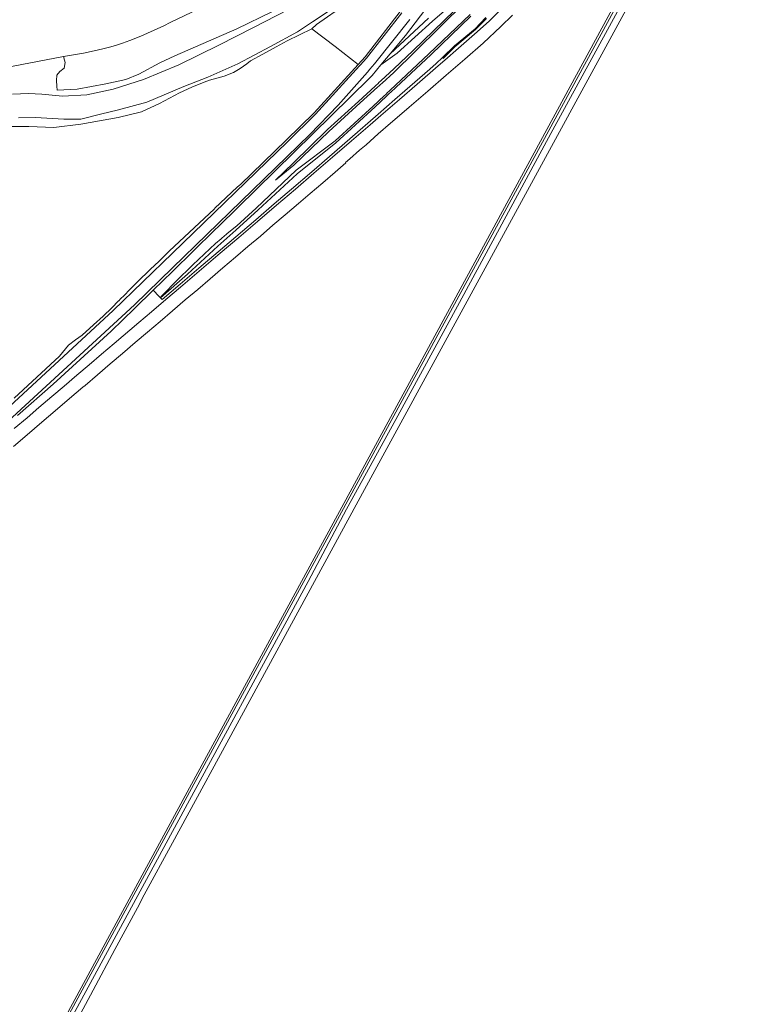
# Model space of a CAD drawing. Extents: x 184422 to 188298, y 343471 to 350189.
# Tile 244 of 256: x 186925 to 187286, y 345793 to 346275. Entities that reach past the tile are written whole.
import ezdxf

# ---------------------------------------------------------------- set-up
doc = ezdxf.new("R2010")
doc.units = 0
for name, color, linetype, lineweight in [('B-WA-GR-BEPLANTING_CULTUUR_BOSPLANTSOEN-GV', 252, 'Continuous', 18), ('B-WA-GR-GRAS-GV', 252, 'Continuous', 13), ('B-WA-GR-GROENVOORZIENING-GV', 252, 'Continuous', 18), ('B-WA-OG-WATER_BEEK-GV', 252, 'Continuous', 18), ('B-WA-OG-WATER_SLOOT-GV', 252, 'Continuous', 18), ('B-WA-VH-VERHARDING_ASFALT-GV', 252, 'Continuous', 18)]:
    doc.layers.add(name, color=color, linetype=linetype, lineweight=lineweight)

msp = doc.modelspace()

# ---------------------------------------------------------------- linework, layer by layer
at = {"layer": 'B-WA-GR-BEPLANTING_CULTUUR_BOSPLANTSOEN-GV', "flags": 128}
for points in [[(187140.444, 346285.994), (187127.401, 346274.777), (187110.147, 346258.984), (187102.165, 346253.265), (187097.876, 346248.126), (187097.746, 346247.97), (187097.176, 346247.411), (187096.463, 346246.71), (187022.692, 346174.276), (187020.55, 346172.173), (186999.999, 346151.994), (186990.547, 346142.788), (186993.354, 346139.771), (186994.076, 346138.995), (186994.828, 346138.187), (187003.725, 346145.738), (187012.874, 346153.585), (187022.4, 346161.65), (187031.08, 346169.019), (187040.871, 346177.273), (187049.884, 346185.238), (187058.283, 346192.389), (187068.289, 346200.924), (187077.009, 346208.376), (187086.949, 346217.085), (187100.85, 346229.139), (187109.042, 346236.284), (187126.143, 346251.293), (187129.229, 346254.029), (187132.303, 346256.988), (187138.245, 346262.707), (187148.358, 346271.049), (187153.553, 346276.486)], [(187140.444, 346285.994), (187127.401, 346274.777), (187110.147, 346258.984), (187102.165, 346253.265), (187097.876, 346248.126), (187097.746, 346247.97), (187097.176, 346247.411), (187096.463, 346246.71), (187022.692, 346174.276), (187020.55, 346172.173), (186999.999, 346151.994), (186990.547, 346142.788), (186993.354, 346139.771), (186994.076, 346138.995), (186994.828, 346138.187), (187003.725, 346145.738), (187012.874, 346153.585), (187022.4, 346161.65), (187031.08, 346169.019), (187040.871, 346177.273), (187049.884, 346185.238), (187058.283, 346192.389), (187068.289, 346200.924), (187077.009, 346208.376), (187086.949, 346217.085), (187100.85, 346229.139), (187109.042, 346236.284), (187126.143, 346251.293), (187129.229, 346254.029), (187132.303, 346256.988), (187138.245, 346262.707), (187148.358, 346271.049), (187153.553, 346276.486)], [(187140.444, 346285.994), (187127.401, 346274.777), (187110.147, 346258.984), (187102.165, 346253.265), (187097.876, 346248.126), (187097.746, 346247.97), (187097.176, 346247.411), (187096.463, 346246.71), (187022.692, 346174.276), (187020.55, 346172.173), (186999.999, 346151.994), (186990.547, 346142.788), (186993.354, 346139.771), (186994.076, 346138.995), (186994.828, 346138.187), (187003.725, 346145.738), (187012.874, 346153.585), (187022.4, 346161.65), (187031.08, 346169.019), (187040.871, 346177.273), (187049.884, 346185.238), (187058.283, 346192.389), (187068.289, 346200.924), (187077.009, 346208.376), (187086.949, 346217.085), (187100.85, 346229.139), (187109.042, 346236.284), (187126.143, 346251.293), (187129.229, 346254.029), (187132.303, 346256.988), (187138.245, 346262.707), (187148.358, 346271.049), (187153.553, 346276.486)], [(187125.455, 346276.163), (187106.716, 346258.716), (187102.165, 346253.265), (187110.147, 346258.984), (187127.401, 346274.777), (187140.444, 346285.994)], [(187125.455, 346276.163), (187106.716, 346258.716), (187102.165, 346253.265), (187110.147, 346258.984), (187127.401, 346274.777), (187140.444, 346285.994)], [(187125.455, 346276.163), (187106.716, 346258.716), (187102.165, 346253.265), (187110.147, 346258.984), (187127.401, 346274.777), (187140.444, 346285.994)], [(187143.09, 346284.711), (187117.961, 346260.292), (187108.454, 346251.349), (187102.262, 346245.623), (187101.895, 346245.283), (187101.528, 346244.944), (187101.161, 346244.604), (187100.794, 346244.265), (187100.427, 346243.925), (187100.06, 346243.586), (187099.877, 346243.416), (187099.693, 346243.246), (187099.326, 346242.907), (187091.095, 346235.295), (187075.981, 346221.676), (187059.214, 346205.145), (187050.419, 346196.789), (187059.464, 346204.116), (187076.699, 346220.659), (187092.034, 346234.721), (187100.533, 346242.391), (187101.276, 346243.061), (187102.018, 346243.731), (187102.761, 346244.401), (187108.545, 346249.621), (187118.902, 346259.888), (187143.509, 346284.048)], [(187143.509, 346284.048), (187118.902, 346259.888), (187108.545, 346249.621), (187102.761, 346244.401), (187102.018, 346243.731), (187101.276, 346243.061), (187100.533, 346242.391), (187092.034, 346234.721), (187076.699, 346220.659), (187059.464, 346204.116), (187050.419, 346196.789), (187059.214, 346205.145), (187075.981, 346221.676), (187091.095, 346235.295), (187099.326, 346242.907), (187099.693, 346243.246), (187099.877, 346243.416), (187100.06, 346243.586), (187100.427, 346243.925), (187100.794, 346244.265), (187101.161, 346244.604), (187101.528, 346244.944), (187101.895, 346245.283), (187102.262, 346245.623), (187108.454, 346251.349), (187117.961, 346260.292), (187143.09, 346284.711)], [(187143.09, 346284.711), (187117.961, 346260.292), (187108.454, 346251.349), (187102.262, 346245.623), (187101.895, 346245.283), (187101.528, 346244.944), (187101.161, 346244.604), (187100.794, 346244.265), (187100.427, 346243.925), (187100.06, 346243.586), (187099.877, 346243.416), (187099.693, 346243.246), (187099.326, 346242.907), (187091.095, 346235.295), (187075.981, 346221.676), (187059.214, 346205.145), (187050.419, 346196.789), (187059.464, 346204.116), (187076.699, 346220.659), (187092.034, 346234.721), (187100.533, 346242.391), (187101.276, 346243.061), (187102.018, 346243.731), (187102.761, 346244.401), (187108.545, 346249.621), (187118.902, 346259.888), (187143.509, 346284.048)], [(187143.509, 346284.048), (187118.902, 346259.888), (187108.545, 346249.621), (187102.761, 346244.401), (187102.018, 346243.731), (187101.276, 346243.061), (187100.533, 346242.391), (187092.034, 346234.721), (187076.699, 346220.659), (187059.464, 346204.116), (187050.419, 346196.789), (187059.214, 346205.145), (187075.981, 346221.676), (187091.095, 346235.295), (187099.326, 346242.907), (187099.693, 346243.246), (187099.877, 346243.416), (187100.06, 346243.586), (187100.427, 346243.925), (187100.794, 346244.265), (187101.161, 346244.604), (187101.528, 346244.944), (187101.895, 346245.283), (187102.262, 346245.623), (187108.454, 346251.349), (187117.961, 346260.292), (187143.09, 346284.711)], [(187143.09, 346284.711), (187117.961, 346260.292), (187108.454, 346251.349), (187102.262, 346245.623), (187101.895, 346245.283), (187101.528, 346244.944), (187101.161, 346244.604), (187100.794, 346244.265), (187100.427, 346243.925), (187100.06, 346243.586), (187099.877, 346243.416), (187099.693, 346243.246), (187099.326, 346242.907), (187091.095, 346235.295), (187075.981, 346221.676), (187059.214, 346205.145), (187050.419, 346196.789), (187059.464, 346204.116), (187076.699, 346220.659), (187092.034, 346234.721), (187100.533, 346242.391), (187101.276, 346243.061), (187102.018, 346243.731), (187102.761, 346244.401), (187108.545, 346249.621), (187118.902, 346259.888), (187143.509, 346284.048)], [(187143.509, 346284.048), (187118.902, 346259.888), (187108.545, 346249.621), (187102.761, 346244.401), (187102.018, 346243.731), (187101.276, 346243.061), (187100.533, 346242.391), (187092.034, 346234.721), (187076.699, 346220.659), (187059.464, 346204.116), (187050.419, 346196.789), (187059.214, 346205.145), (187075.981, 346221.676), (187091.095, 346235.295), (187099.326, 346242.907), (187099.693, 346243.246), (187099.877, 346243.416), (187100.06, 346243.586), (187100.427, 346243.925), (187100.794, 346244.265), (187101.161, 346244.604), (187101.528, 346244.944), (187101.895, 346245.283), (187102.262, 346245.623), (187108.454, 346251.349), (187117.961, 346260.292), (187143.09, 346284.711)], [(187145.957, 346278.098), (187125.619, 346258.66), (187109.292, 346243.342), (187106.702, 346240.908), (187106.337, 346240.566), (187105.973, 346240.223), (187105.608, 346239.881), (187105.244, 346239.538), (187104.88, 346239.196), (187104.515, 346238.853), (187103.787, 346238.169), (187098.296, 346233.01), (187079.659, 346216.08), (187060.651, 346201.751), (187041.036, 346183.07), (187031.436, 346174.424), (187026.842, 346170.558), (187026.459, 346170.236), (187026.076, 346169.913), (187025.693, 346169.591), (187025.31, 346169.269), (187024.927, 346168.947), (187024.544, 346168.624), (187024.16, 346168.302), (187023.777, 346167.979), (187021.097, 346165.724), (187009.987, 346155.181), (187001.666, 346147.009), (186995.485, 346140.941), (186994.553, 346139.812), (186994.076, 346138.995), (187007.392, 346150.613), (187022.137, 346164.353), (187031.053, 346172.183), (187042.023, 346182.149), (187061.069, 346199.951), (187079.978, 346215.103), (187099.288, 346232.746), (187104.78, 346237.869), (187105.512, 346238.551), (187106.243, 346239.233), (187106.974, 346239.915), (187109.439, 346242.214), (187126.812, 346258.451), (187146.319, 346277.166)], [(187146.319, 346277.166), (187126.812, 346258.451), (187109.439, 346242.214), (187106.974, 346239.915), (187106.243, 346239.233), (187105.512, 346238.551), (187104.78, 346237.869), (187099.288, 346232.746), (187079.978, 346215.103), (187061.069, 346199.951), (187042.023, 346182.149), (187031.053, 346172.183), (187022.137, 346164.353), (187007.392, 346150.613), (186994.076, 346138.995), (186994.553, 346139.812), (186995.485, 346140.941), (187001.666, 346147.009), (187009.987, 346155.181), (187021.097, 346165.724), (187023.777, 346167.979), (187024.16, 346168.302), (187024.544, 346168.624), (187024.927, 346168.947), (187025.31, 346169.269), (187025.693, 346169.591), (187026.076, 346169.913), (187026.459, 346170.236), (187026.842, 346170.558), (187031.436, 346174.424), (187041.036, 346183.07), (187060.651, 346201.751), (187079.659, 346216.08), (187098.296, 346233.01), (187103.787, 346238.169), (187104.515, 346238.853), (187104.88, 346239.196), (187105.244, 346239.538), (187105.608, 346239.881), (187105.973, 346240.223), (187106.337, 346240.566), (187106.702, 346240.908), (187109.292, 346243.342), (187125.619, 346258.66), (187145.957, 346278.098)], [(187145.957, 346278.098), (187125.619, 346258.66), (187109.292, 346243.342), (187106.702, 346240.908), (187106.337, 346240.566), (187105.973, 346240.223), (187105.608, 346239.881), (187105.244, 346239.538), (187104.88, 346239.196), (187104.515, 346238.853), (187103.787, 346238.169), (187098.296, 346233.01), (187079.659, 346216.08), (187060.651, 346201.751), (187041.036, 346183.07), (187031.436, 346174.424), (187026.842, 346170.558), (187026.459, 346170.236), (187026.076, 346169.913), (187025.693, 346169.591), (187025.31, 346169.269), (187024.927, 346168.947), (187024.544, 346168.624), (187024.16, 346168.302), (187023.777, 346167.979), (187021.097, 346165.724), (187009.987, 346155.181), (187001.666, 346147.009), (186995.485, 346140.941), (186994.553, 346139.812), (186994.076, 346138.995), (187007.392, 346150.613), (187022.137, 346164.353), (187031.053, 346172.183), (187042.023, 346182.149), (187061.069, 346199.951), (187079.978, 346215.103), (187099.288, 346232.746), (187104.78, 346237.869), (187105.512, 346238.551), (187106.243, 346239.233), (187106.974, 346239.915), (187109.439, 346242.214), (187126.812, 346258.451), (187146.319, 346277.166)], [(187146.319, 346277.166), (187126.812, 346258.451), (187109.439, 346242.214), (187106.974, 346239.915), (187106.243, 346239.233), (187105.512, 346238.551), (187104.78, 346237.869), (187099.288, 346232.746), (187079.978, 346215.103), (187061.069, 346199.951), (187042.023, 346182.149), (187031.053, 346172.183), (187022.137, 346164.353), (187007.392, 346150.613), (186994.076, 346138.995), (186994.553, 346139.812), (186995.485, 346140.941), (187001.666, 346147.009), (187009.987, 346155.181), (187021.097, 346165.724), (187023.777, 346167.979), (187024.16, 346168.302), (187024.544, 346168.624), (187024.927, 346168.947), (187025.31, 346169.269), (187025.693, 346169.591), (187026.076, 346169.913), (187026.459, 346170.236), (187026.842, 346170.558), (187031.436, 346174.424), (187041.036, 346183.07), (187060.651, 346201.751), (187079.659, 346216.08), (187098.296, 346233.01), (187103.787, 346238.169), (187104.515, 346238.853), (187104.88, 346239.196), (187105.244, 346239.538), (187105.608, 346239.881), (187105.973, 346240.223), (187106.337, 346240.566), (187106.702, 346240.908), (187109.292, 346243.342), (187125.619, 346258.66), (187145.957, 346278.098)], [(187145.957, 346278.098), (187125.619, 346258.66), (187109.292, 346243.342), (187106.702, 346240.908), (187106.337, 346240.566), (187105.973, 346240.223), (187105.608, 346239.881), (187105.244, 346239.538), (187104.88, 346239.196), (187104.515, 346238.853), (187103.787, 346238.169), (187098.296, 346233.01), (187079.659, 346216.08), (187060.651, 346201.751), (187041.036, 346183.07), (187031.436, 346174.424), (187026.842, 346170.558), (187026.459, 346170.236), (187026.076, 346169.913), (187025.693, 346169.591), (187025.31, 346169.269), (187024.927, 346168.947), (187024.544, 346168.624), (187024.16, 346168.302), (187023.777, 346167.979), (187021.097, 346165.724), (187009.987, 346155.181), (187001.666, 346147.009), (186995.485, 346140.941), (186994.553, 346139.812), (186994.076, 346138.995), (187007.392, 346150.613), (187022.137, 346164.353), (187031.053, 346172.183), (187042.023, 346182.149), (187061.069, 346199.951), (187079.978, 346215.103), (187099.288, 346232.746), (187104.78, 346237.869), (187105.512, 346238.551), (187106.243, 346239.233), (187106.974, 346239.915), (187109.439, 346242.214), (187126.812, 346258.451), (187146.319, 346277.166)], [(187146.319, 346277.166), (187126.812, 346258.451), (187109.439, 346242.214), (187106.974, 346239.915), (187106.243, 346239.233), (187105.512, 346238.551), (187104.78, 346237.869), (187099.288, 346232.746), (187079.978, 346215.103), (187061.069, 346199.951), (187042.023, 346182.149), (187031.053, 346172.183), (187022.137, 346164.353), (187007.392, 346150.613), (186994.076, 346138.995), (186994.553, 346139.812), (186995.485, 346140.941), (187001.666, 346147.009), (187009.987, 346155.181), (187021.097, 346165.724), (187023.777, 346167.979), (187024.16, 346168.302), (187024.544, 346168.624), (187024.927, 346168.947), (187025.31, 346169.269), (187025.693, 346169.591), (187026.076, 346169.913), (187026.459, 346170.236), (187026.842, 346170.558), (187031.436, 346174.424), (187041.036, 346183.07), (187060.651, 346201.751), (187079.659, 346216.08), (187098.296, 346233.01), (187103.787, 346238.169), (187104.515, 346238.853), (187104.88, 346239.196), (187105.244, 346239.538), (187105.608, 346239.881), (187105.973, 346240.223), (187106.337, 346240.566), (187106.702, 346240.908), (187109.292, 346243.342), (187125.619, 346258.66), (187145.957, 346278.098)], [(187153.553, 346276.486), (187148.358, 346271.049), (187138.245, 346262.707), (187132.303, 346256.988), (187132.877, 346256.391), (187132.984, 346256.838), (187138.468, 346262.214), (187148.622, 346270.643), (187154.021, 346276.113)], [(187153.553, 346276.486), (187148.358, 346271.049), (187138.245, 346262.707), (187132.303, 346256.988), (187132.877, 346256.391), (187132.984, 346256.838), (187138.468, 346262.214), (187148.622, 346270.643), (187154.021, 346276.113)], [(187153.553, 346276.486), (187148.358, 346271.049), (187138.245, 346262.707), (187132.303, 346256.988), (187132.877, 346256.391), (187132.984, 346256.838), (187138.468, 346262.214), (187148.622, 346270.643), (187154.021, 346276.113)]]:
    msp.add_lwpolyline(points, dxfattribs=at)
at = {"layer": 'B-WA-GR-GRAS-GV', "flags": 128}
for points in [[(186949.901, 345778.721), (186960.985, 345799.414), (186971.768, 345819.446), (186982.824, 345839.898), (186986.146, 345846.174), (186999.999, 345871.719), (187069.565, 345999.999), (187099.211, 346054.423), (187250.814, 346332.742)], [(186949.901, 345778.721), (186960.985, 345799.414), (186971.768, 345819.446), (186982.824, 345839.898), (186986.146, 345846.174), (186999.999, 345871.719), (187069.565, 345999.999), (187099.211, 346054.423), (187250.814, 346332.742)], [(186949.901, 345778.721), (186960.985, 345799.414), (186971.768, 345819.446), (186982.824, 345839.898), (186986.146, 345846.174), (186999.999, 345871.719), (187069.565, 345999.999), (187099.211, 346054.423), (187250.814, 346332.742)], [(187228.581, 346298.72), (187185.561, 346219.594), (187140.649, 346136.819), (187109.431, 346079.373), (187085.24, 346035.35), (187066.437, 345999.999), (186999.999, 345877.332), (186930.972, 345749.885)], [(187228.581, 346298.72), (187185.561, 346219.594), (187140.649, 346136.819), (187109.431, 346079.373), (187085.24, 346035.35), (187066.437, 345999.999), (186999.999, 345877.332), (186930.972, 345749.885)], [(187228.581, 346298.72), (187185.561, 346219.594), (187140.649, 346136.819), (187109.431, 346079.373), (187085.24, 346035.35), (187066.437, 345999.999), (186999.999, 345877.332), (186930.972, 345749.885)], [(187019.733, 346284.061), (186998.848, 346274.141), (186995.657, 346272.538), (186984.401, 346267.435), (186979.079, 346265.241), (186975.504, 346263.922), (186971.958, 346262.823), (186969.041, 346261.97), (186965.876, 346261.162), (186961.478, 346260.197), (186956.271, 346259.142), (186946.593, 346257.384), (186946.635, 346257.205), (186946.732, 346256.799), (186947.413, 346254.528), (186946.803, 346251.781), (186944.727, 346250.133), (186943.262, 346248.241), (186943.079, 346245.738), (186943.201, 346242.868), (186943.453, 346240.892), (186953.169, 346241.386), (186967.336, 346243.958), (186977.126, 346246.21), (186983.525, 346248.735), (186993.803, 346254.32), (187001.148, 346257.805), (187031.565, 346270.918), (187048.983, 346279.425)], [(187019.733, 346284.061), (186998.848, 346274.141), (186995.657, 346272.538), (186984.401, 346267.435), (186979.079, 346265.241), (186975.504, 346263.922), (186971.958, 346262.823), (186969.041, 346261.97), (186965.876, 346261.162), (186961.478, 346260.197), (186956.271, 346259.142), (186946.593, 346257.384), (186946.635, 346257.205), (186946.732, 346256.799), (186947.413, 346254.528), (186946.803, 346251.781), (186944.727, 346250.133), (186943.262, 346248.241), (186943.079, 346245.738), (186943.201, 346242.868), (186943.453, 346240.892), (186953.169, 346241.386), (186967.336, 346243.958), (186977.126, 346246.21), (186983.525, 346248.735), (186993.803, 346254.32), (187001.148, 346257.805), (187031.565, 346270.918), (187048.983, 346279.425)], [(187019.733, 346284.061), (186998.848, 346274.141), (186995.657, 346272.538), (186984.401, 346267.435), (186979.079, 346265.241), (186975.504, 346263.922), (186971.958, 346262.823), (186969.041, 346261.97), (186965.876, 346261.162), (186961.478, 346260.197), (186956.271, 346259.142), (186946.593, 346257.384), (186946.635, 346257.205), (186946.732, 346256.799), (186947.413, 346254.528), (186946.803, 346251.781), (186944.727, 346250.133), (186943.262, 346248.241), (186943.079, 346245.738), (186943.201, 346242.868), (186943.453, 346240.892), (186953.169, 346241.386), (186967.336, 346243.958), (186977.126, 346246.21), (186983.525, 346248.735), (186993.803, 346254.32), (187001.148, 346257.805), (187031.565, 346270.918), (187048.983, 346279.425)], [(187085.106, 346283.221), (187070.516, 346273.087), (187068.282, 346271.016), (187079.655, 346262.271), (187090.991, 346253.553), (187094.38, 346257.269), (187111.564, 346279.505)], [(187085.106, 346283.221), (187070.516, 346273.087), (187068.282, 346271.016), (187079.655, 346262.271), (187090.991, 346253.553), (187094.38, 346257.269), (187111.564, 346279.505)], [(187085.106, 346283.221), (187070.516, 346273.087), (187068.282, 346271.016), (187079.655, 346262.271), (187090.991, 346253.553), (187094.38, 346257.269), (187111.564, 346279.505)]]:
    msp.add_lwpolyline(points, dxfattribs=at)
at = {"layer": 'B-WA-GR-GROENVOORZIENING-GV', "flags": 128}
for points in [[(187286.242, 346408.5), (187064.364, 345999.999), (186999.999, 345881.305), (186793.222, 345499.999)], [(187286.242, 346408.5), (187064.364, 345999.999), (186999.999, 345881.305), (186793.222, 345499.999)], [(187286.242, 346408.5), (187064.364, 345999.999), (186999.999, 345881.305), (186793.222, 345499.999)], [(186930.972, 345749.885), (186999.999, 345877.332), (187066.437, 345999.999), (187085.24, 346035.35), (187109.431, 346079.373), (187140.649, 346136.819), (187185.561, 346219.594), (187228.581, 346298.72)], [(186930.972, 345749.885), (186999.999, 345877.332), (187066.437, 345999.999), (187085.24, 346035.35), (187109.431, 346079.373), (187140.649, 346136.819), (187185.561, 346219.594), (187228.581, 346298.72)], [(186930.972, 345749.885), (186999.999, 345877.332), (187066.437, 345999.999), (187085.24, 346035.35), (187109.431, 346079.373), (187140.649, 346136.819), (187185.561, 346219.594), (187228.581, 346298.72)], [(186923.929, 346081.422), (186941.408, 346096.786), (186969.971, 346122.748), (186981.304, 346133.786), (186990.547, 346142.788), (186999.999, 346151.994), (187020.55, 346172.173), (187022.692, 346174.276), (187096.463, 346246.71), (187097.176, 346247.411), (187097.746, 346247.97), (187097.876, 346248.126), (187102.165, 346253.265), (187106.716, 346258.716), (187114.294, 346267.795), (187131.503, 346290.689)], [(186923.929, 346081.422), (186941.408, 346096.786), (186969.971, 346122.748), (186981.304, 346133.786), (186990.547, 346142.788), (186999.999, 346151.994), (187020.55, 346172.173), (187022.692, 346174.276), (187096.463, 346246.71), (187097.176, 346247.411), (187097.746, 346247.97), (187097.876, 346248.126), (187102.165, 346253.265), (187106.716, 346258.716), (187114.294, 346267.795), (187131.503, 346290.689)], [(186923.929, 346081.422), (186941.408, 346096.786), (186969.971, 346122.748), (186981.304, 346133.786), (186990.547, 346142.788), (186999.999, 346151.994), (187020.55, 346172.173), (187022.692, 346174.276), (187096.463, 346246.71), (187097.176, 346247.411), (187097.746, 346247.97), (187097.876, 346248.126), (187102.165, 346253.265), (187106.716, 346258.716), (187114.294, 346267.795), (187131.503, 346290.689)], [(186862.687, 346032.81), (186970.872, 346132.84), (186999.999, 346161.046), (187056.327, 346215.596), (187070.084, 346229.112), (187091.731, 346252.88), (187092.044, 346253.224), (187095.172, 346256.658), (187112.37, 346278.912)], [(186862.687, 346032.81), (186970.872, 346132.84), (186999.999, 346161.046), (187056.327, 346215.596), (187070.084, 346229.112), (187091.731, 346252.88), (187092.044, 346253.224), (187095.172, 346256.658), (187112.37, 346278.912)], [(186862.687, 346032.81), (186970.872, 346132.84), (186999.999, 346161.046), (187056.327, 346215.596), (187070.084, 346229.112), (187091.731, 346252.88), (187092.044, 346253.224), (187095.172, 346256.658), (187112.37, 346278.912)], [(187111.564, 346279.505), (187094.38, 346257.269), (187090.991, 346253.553), (187090.932, 346253.488), (187069.363, 346229.805), (187055.628, 346216.311), (187033.285, 346194.673), (187032.658, 346194.143), (187031.748, 346193.374), (187020.691, 346182.981), (187020.502, 346182.793), (186998.382, 346161.999), (186993.254, 346156.803), (186989.218, 346153.096), (186988.806, 346152.717), (186982.909, 346146.995), (186981.113, 346145.252), (186980.996, 346145.129), (186979.093, 346143.122), (186976.233, 346140.278), (186974.445, 346138.5), (186973.607, 346137.64), (186973.491, 346137.522), (186970.248, 346134.194), (186966.028, 346130.123), (186961.275, 346125.748), (186955.607, 346120.831), (186952.357, 346118.396), (186948.987, 346115.872), (186944.542, 346110.479), (186922.316, 346089.846)], [(187111.564, 346279.505), (187094.38, 346257.269), (187090.991, 346253.553), (187090.932, 346253.488), (187069.363, 346229.805), (187055.628, 346216.311), (187033.285, 346194.673), (187032.658, 346194.143), (187031.748, 346193.374), (187020.691, 346182.981), (187020.502, 346182.793), (186998.382, 346161.999), (186993.254, 346156.803), (186989.218, 346153.096), (186988.806, 346152.717), (186982.909, 346146.995), (186981.113, 346145.252), (186980.996, 346145.129), (186979.093, 346143.122), (186976.233, 346140.278), (186974.445, 346138.5), (186973.607, 346137.64), (186973.491, 346137.522), (186970.248, 346134.194), (186966.028, 346130.123), (186961.275, 346125.748), (186955.607, 346120.831), (186952.357, 346118.396), (186948.987, 346115.872), (186944.542, 346110.479), (186922.316, 346089.846)], [(187111.564, 346279.505), (187094.38, 346257.269), (187090.991, 346253.553), (187090.932, 346253.488), (187069.363, 346229.805), (187055.628, 346216.311), (187033.285, 346194.673), (187032.658, 346194.143), (187031.748, 346193.374), (187020.691, 346182.981), (187020.502, 346182.793), (186998.382, 346161.999), (186993.254, 346156.803), (186989.218, 346153.096), (186988.806, 346152.717), (186982.909, 346146.995), (186981.113, 346145.252), (186980.996, 346145.129), (186979.093, 346143.122), (186976.233, 346140.278), (186974.445, 346138.5), (186973.607, 346137.64), (186973.491, 346137.522), (186970.248, 346134.194), (186966.028, 346130.123), (186961.275, 346125.748), (186955.607, 346120.831), (186952.357, 346118.396), (186948.987, 346115.872), (186944.542, 346110.479), (186922.316, 346089.846)], [(187116.295, 346275.602), (187098.994, 346253.909), (187096.712, 346251.184), (187095.592, 346249.8), (187081.16, 346233.501), (187067.374, 346219.229), (186999.999, 346153.827), (186981.299, 346135.675), (186900.799, 346061.548)], [(187116.295, 346275.602), (187098.994, 346253.909), (187096.712, 346251.184), (187095.592, 346249.8), (187081.16, 346233.501), (187067.374, 346219.229), (186999.999, 346153.827), (186981.299, 346135.675), (186900.799, 346061.548)], [(187116.295, 346275.602), (187098.994, 346253.909), (187096.712, 346251.184), (187095.592, 346249.8), (187081.16, 346233.501), (187067.374, 346219.229), (186999.999, 346153.827), (186981.299, 346135.675), (186900.799, 346061.548)]]:
    msp.add_lwpolyline(points, dxfattribs=at)
at = {"layer": 'B-WA-OG-WATER_BEEK-GV', "flags": 128}
for points in [[(186924.494, 346227.389), (186932.716, 346227.541), (186946.725, 346226.627), (186954.947, 346226.627), (186964.692, 346229.064), (186973.523, 346231.195), (186987.38, 346235.002), (187005.499, 346242.767), (187017.224, 346247.335), (187031.993, 346253.883), (187047.981, 346262.41), (187061.228, 346269.566), (187068.689, 346274.439), (187082.241, 346283.422)], [(186924.494, 346227.389), (186932.716, 346227.541), (186946.725, 346226.627), (186954.947, 346226.627), (186964.692, 346229.064), (186973.523, 346231.195), (186987.38, 346235.002), (187005.499, 346242.767), (187017.224, 346247.335), (187031.993, 346253.883), (187047.981, 346262.41), (187061.228, 346269.566), (187068.689, 346274.439), (187082.241, 346283.422)], [(186924.494, 346227.389), (186932.716, 346227.541), (186946.725, 346226.627), (186954.947, 346226.627), (186964.692, 346229.064), (186973.523, 346231.195), (186987.38, 346235.002), (187005.499, 346242.767), (187017.224, 346247.335), (187031.993, 346253.883), (187047.981, 346262.41), (187061.228, 346269.566), (187068.689, 346274.439), (187082.241, 346283.422)], [(187056.536, 346280.236), (187039.739, 346271.622), (187022.728, 346263.009), (187003.132, 346253.319), (186985.69, 346246.212), (186970.832, 346241.475), (186957.912, 346238.676), (186946.068, 346238.03), (186935.947, 346238.891), (186929.272, 346239.322), (186921.52, 346238.891)], [(187056.536, 346280.236), (187039.739, 346271.622), (187022.728, 346263.009), (187003.132, 346253.319), (186985.69, 346246.212), (186970.832, 346241.475), (186957.912, 346238.676), (186946.068, 346238.03), (186935.947, 346238.891), (186929.272, 346239.322), (186921.52, 346238.891)], [(187056.536, 346280.236), (187039.739, 346271.622), (187022.728, 346263.009), (187003.132, 346253.319), (186985.69, 346246.212), (186970.832, 346241.475), (186957.912, 346238.676), (186946.068, 346238.03), (186935.947, 346238.891), (186929.272, 346239.322), (186921.52, 346238.891)]]:
    msp.add_lwpolyline(points, dxfattribs=at)
at = {"layer": 'B-WA-OG-WATER_SLOOT-GV', "flags": 128}
for points in [[(186913.158, 346223.106), (186929.587, 346223.107), (186941.8, 346222.59), (186955.082, 346224.166), (186973.292, 346227.465), (186984.719, 346230.276), (186993.579, 346234.309), (187003.478, 346239.626), (187009.447, 346242.426), (187015.522, 346244.909), (187018.147, 346245.791), (187021.748, 346246.765), (187025.35, 346247.74), (187029.937, 346249.622), (187033.212, 346251.469), (187036.348, 346253.839), (187038.216, 346255.25), (187044.327, 346258.612), (187050.82, 346262.185), (187056.194, 346265.141), (187068.282, 346271.016), (187070.516, 346273.087), (187085.106, 346283.221)], [(186913.158, 346223.106), (186929.587, 346223.107), (186941.8, 346222.59), (186955.082, 346224.166), (186973.292, 346227.465), (186984.719, 346230.276), (186993.579, 346234.309), (187003.478, 346239.626), (187009.447, 346242.426), (187015.522, 346244.909), (187018.147, 346245.791), (187021.748, 346246.765), (187025.35, 346247.74), (187029.937, 346249.622), (187033.212, 346251.469), (187036.348, 346253.839), (187038.216, 346255.25), (187044.327, 346258.612), (187050.82, 346262.185), (187056.194, 346265.141), (187068.282, 346271.016), (187070.516, 346273.087), (187085.106, 346283.221)], [(186913.158, 346223.106), (186929.587, 346223.107), (186941.8, 346222.59), (186955.082, 346224.166), (186973.292, 346227.465), (186984.719, 346230.276), (186993.579, 346234.309), (187003.478, 346239.626), (187009.447, 346242.426), (187015.522, 346244.909), (187018.147, 346245.791), (187021.748, 346246.765), (187025.35, 346247.74), (187029.937, 346249.622), (187033.212, 346251.469), (187036.348, 346253.839), (187038.216, 346255.25), (187044.327, 346258.612), (187050.82, 346262.185), (187056.194, 346265.141), (187068.282, 346271.016), (187070.516, 346273.087), (187085.106, 346283.221)], [(187082.241, 346283.422), (187068.689, 346274.439), (187061.228, 346269.566), (187047.981, 346262.41), (187031.993, 346253.883), (187017.224, 346247.335), (187005.499, 346242.767), (186987.38, 346235.002), (186973.523, 346231.195), (186964.692, 346229.064), (186954.947, 346226.627), (186946.725, 346226.627), (186932.716, 346227.541), (186924.494, 346227.389)], [(187082.241, 346283.422), (187068.689, 346274.439), (187061.228, 346269.566), (187047.981, 346262.41), (187031.993, 346253.883), (187017.224, 346247.335), (187005.499, 346242.767), (186987.38, 346235.002), (186973.523, 346231.195), (186964.692, 346229.064), (186954.947, 346226.627), (186946.725, 346226.627), (186932.716, 346227.541), (186924.494, 346227.389)], [(187082.241, 346283.422), (187068.689, 346274.439), (187061.228, 346269.566), (187047.981, 346262.41), (187031.993, 346253.883), (187017.224, 346247.335), (187005.499, 346242.767), (186987.38, 346235.002), (186973.523, 346231.195), (186964.692, 346229.064), (186954.947, 346226.627), (186946.725, 346226.627), (186932.716, 346227.541), (186924.494, 346227.389)], [(187048.983, 346279.425), (187031.565, 346270.918), (187001.148, 346257.805), (186993.803, 346254.32), (186983.525, 346248.735), (186977.126, 346246.21), (186967.336, 346243.958), (186953.169, 346241.386), (186943.453, 346240.892), (186943.201, 346242.868), (186943.079, 346245.738), (186943.262, 346248.241), (186944.727, 346250.133), (186946.803, 346251.781), (186947.413, 346254.528), (186946.732, 346256.799), (186946.635, 346257.205), (186946.593, 346257.384), (186913.098, 346251.087)], [(187048.983, 346279.425), (187031.565, 346270.918), (187001.148, 346257.805), (186993.803, 346254.32), (186983.525, 346248.735), (186977.126, 346246.21), (186967.336, 346243.958), (186953.169, 346241.386), (186943.453, 346240.892), (186943.201, 346242.868), (186943.079, 346245.738), (186943.262, 346248.241), (186944.727, 346250.133), (186946.803, 346251.781), (186947.413, 346254.528), (186946.732, 346256.799), (186946.635, 346257.205), (186946.593, 346257.384), (186913.098, 346251.087)], [(187048.983, 346279.425), (187031.565, 346270.918), (187001.148, 346257.805), (186993.803, 346254.32), (186983.525, 346248.735), (186977.126, 346246.21), (186967.336, 346243.958), (186953.169, 346241.386), (186943.453, 346240.892), (186943.201, 346242.868), (186943.079, 346245.738), (186943.262, 346248.241), (186944.727, 346250.133), (186946.803, 346251.781), (186947.413, 346254.528), (186946.732, 346256.799), (186946.635, 346257.205), (186946.593, 346257.384), (186913.098, 346251.087)], [(186921.52, 346238.891), (186929.272, 346239.322), (186935.947, 346238.891), (186946.068, 346238.03), (186957.912, 346238.676), (186970.832, 346241.475), (186985.69, 346246.212), (187003.132, 346253.319), (187022.728, 346263.009), (187039.739, 346271.622), (187056.536, 346280.236)], [(186921.52, 346238.891), (186929.272, 346239.322), (186935.947, 346238.891), (186946.068, 346238.03), (186957.912, 346238.676), (186970.832, 346241.475), (186985.69, 346246.212), (187003.132, 346253.319), (187022.728, 346263.009), (187039.739, 346271.622), (187056.536, 346280.236)], [(186921.52, 346238.891), (186929.272, 346239.322), (186935.947, 346238.891), (186946.068, 346238.03), (186957.912, 346238.676), (186970.832, 346241.475), (186985.69, 346246.212), (187003.132, 346253.319), (187022.728, 346263.009), (187039.739, 346271.622), (187056.536, 346280.236)]]:
    msp.add_lwpolyline(points, dxfattribs=at)
at = {"layer": 'B-WA-VH-VERHARDING_ASFALT-GV', "flags": 128}
for points in [[(187285.114, 346409.077), (187063.212, 345999.999), (186999.999, 345883.4), (186792.141, 345499.999)], [(187285.114, 346409.077), (187063.212, 345999.999), (186999.999, 345883.4), (186792.141, 345499.999)], [(187285.114, 346409.077), (187063.212, 345999.999), (186999.999, 345883.4), (186792.141, 345499.999)], [(186793.222, 345499.999), (186999.999, 345881.305), (187064.364, 345999.999), (187286.242, 346408.5)], [(186793.222, 345499.999), (186999.999, 345881.305), (187064.364, 345999.999), (187286.242, 346408.5)], [(186793.222, 345499.999), (186999.999, 345881.305), (187064.364, 345999.999), (187286.242, 346408.5)], [(187112.37, 346278.912), (187095.172, 346256.658), (187092.044, 346253.224), (187091.731, 346252.88), (187070.084, 346229.112), (187056.327, 346215.596), (186999.999, 346161.046), (186970.872, 346132.84), (186862.687, 346032.81)], [(187112.37, 346278.912), (187095.172, 346256.658), (187092.044, 346253.224), (187091.731, 346252.88), (187070.084, 346229.112), (187056.327, 346215.596), (186999.999, 346161.046), (186970.872, 346132.84), (186862.687, 346032.81)], [(187112.37, 346278.912), (187095.172, 346256.658), (187092.044, 346253.224), (187091.731, 346252.88), (187070.084, 346229.112), (187056.327, 346215.596), (186999.999, 346161.046), (186970.872, 346132.84), (186862.687, 346032.81)], [(186922.004, 346066.158), (186928.732, 346071.899), (186935.875, 346077.998), (186942.416, 346083.583), (186949.505, 346089.642), (186956.071, 346095.245), (186957.063, 346096.11), (186963.153, 346101.318), (186969.376, 346106.631), (186975.383, 346111.757), (186981.643, 346117.089), (186987.736, 346122.285), (186993.862, 346127.521), (187000.004, 346132.751), (187006.219, 346138.015), (187012.353, 346143.228), (187018.406, 346148.372), (187024.641, 346153.697), (187030.816, 346158.941), (187036.948, 346164.189), (187043.036, 346169.367), (187049.244, 346174.686), (187055.172, 346179.74), (187061.745, 346185.264), (187067.452, 346190.191), (187073.66, 346195.504), (187079.748, 346200.708), (187085.015, 346205.211), (187084.843, 346205.423), (187086.965, 346207.245), (187091.693, 346211.443), (187094.864, 346214.159), (187100.797, 346219.423), (187106.871, 346224.71), (187113.623, 346230.437), (187116.027, 346232.531), (187125.18, 346240.485), (187134.15, 346248.245), (187143.287, 346256.175), (187152.227, 346263.972), (187161.046, 346272.091), (187166.719, 346277.651)], [(186922.004, 346066.158), (186928.732, 346071.899), (186935.875, 346077.998), (186942.416, 346083.583), (186949.505, 346089.642), (186956.071, 346095.245), (186957.063, 346096.11), (186963.153, 346101.318), (186969.376, 346106.631), (186975.383, 346111.757), (186981.643, 346117.089), (186987.736, 346122.285), (186993.862, 346127.521), (187000.004, 346132.751), (187006.219, 346138.015), (187012.353, 346143.228), (187018.406, 346148.372), (187024.641, 346153.697), (187030.816, 346158.941), (187036.948, 346164.189), (187043.036, 346169.367), (187049.244, 346174.686), (187055.172, 346179.74), (187061.745, 346185.264), (187067.452, 346190.191), (187073.66, 346195.504), (187079.748, 346200.708), (187085.015, 346205.211), (187084.843, 346205.423), (187086.965, 346207.245), (187091.693, 346211.443), (187094.864, 346214.159), (187100.797, 346219.423), (187106.871, 346224.71), (187113.623, 346230.437), (187116.027, 346232.531), (187125.18, 346240.485), (187134.15, 346248.245), (187143.287, 346256.175), (187152.227, 346263.972), (187161.046, 346272.091), (187166.719, 346277.651)], [(186922.004, 346066.158), (186928.732, 346071.899), (186935.875, 346077.998), (186942.416, 346083.583), (186949.505, 346089.642), (186956.071, 346095.245), (186957.063, 346096.11), (186963.153, 346101.318), (186969.376, 346106.631), (186975.383, 346111.757), (186981.643, 346117.089), (186987.736, 346122.285), (186993.862, 346127.521), (187000.004, 346132.751), (187006.219, 346138.015), (187012.353, 346143.228), (187018.406, 346148.372), (187024.641, 346153.697), (187030.816, 346158.941), (187036.948, 346164.189), (187043.036, 346169.367), (187049.244, 346174.686), (187055.172, 346179.74), (187061.745, 346185.264), (187067.452, 346190.191), (187073.66, 346195.504), (187079.748, 346200.708), (187085.015, 346205.211), (187084.843, 346205.423), (187086.965, 346207.245), (187091.693, 346211.443), (187094.864, 346214.159), (187100.797, 346219.423), (187106.871, 346224.71), (187113.623, 346230.437), (187116.027, 346232.531), (187125.18, 346240.485), (187134.15, 346248.245), (187143.287, 346256.175), (187152.227, 346263.972), (187161.046, 346272.091), (187166.719, 346277.651)], [(187161.21, 346280.579), (187155.379, 346274.975), (187149.406, 346269.529), (187140.268, 346261.493), (187133.516, 346255.652), (187130.183, 346252.769), (187119.876, 346243.841), (187111.216, 346236.32), (187102.151, 346228.433), (187096.831, 346223.882), (187087.748, 346216.011), (187078.448, 346207.986), (187069.348, 346200.226), (187060.249, 346192.427), (187050.999, 346184.503), (187050.905, 346184.442), (187041.617, 346176.511), (187032.476, 346168.721), (187023.264, 346160.929), (187014.16, 346153.114), (187005.018, 346145.327), (186995.602, 346137.315), (186989.653, 346132.234), (186983.501, 346127.01), (186971.414, 346116.721), (186965.195, 346111.467), (186959.049, 346106.211), (186953.099, 346101.142), (186946.837, 346095.782), (186940.797, 346090.637), (186934.456, 346085.232), (186928.647, 346080.279), (186922.361, 346074.907)], [(187161.21, 346280.579), (187155.379, 346274.975), (187149.406, 346269.529), (187140.268, 346261.493), (187133.516, 346255.652), (187130.183, 346252.769), (187119.876, 346243.841), (187111.216, 346236.32), (187102.151, 346228.433), (187096.831, 346223.882), (187087.748, 346216.011), (187078.448, 346207.986), (187069.348, 346200.226), (187060.249, 346192.427), (187050.999, 346184.503), (187050.905, 346184.442), (187041.617, 346176.511), (187032.476, 346168.721), (187023.264, 346160.929), (187014.16, 346153.114), (187005.018, 346145.327), (186995.602, 346137.315), (186989.653, 346132.234), (186983.501, 346127.01), (186971.414, 346116.721), (186965.195, 346111.467), (186959.049, 346106.211), (186953.099, 346101.142), (186946.837, 346095.782), (186940.797, 346090.637), (186934.456, 346085.232), (186928.647, 346080.279), (186922.361, 346074.907)], [(187161.21, 346280.579), (187155.379, 346274.975), (187149.406, 346269.529), (187140.268, 346261.493), (187133.516, 346255.652), (187130.183, 346252.769), (187119.876, 346243.841), (187111.216, 346236.32), (187102.151, 346228.433), (187096.831, 346223.882), (187087.748, 346216.011), (187078.448, 346207.986), (187069.348, 346200.226), (187060.249, 346192.427), (187050.999, 346184.503), (187050.905, 346184.442), (187041.617, 346176.511), (187032.476, 346168.721), (187023.264, 346160.929), (187014.16, 346153.114), (187005.018, 346145.327), (186995.602, 346137.315), (186989.653, 346132.234), (186983.501, 346127.01), (186971.414, 346116.721), (186965.195, 346111.467), (186959.049, 346106.211), (186953.099, 346101.142), (186946.837, 346095.782), (186940.797, 346090.637), (186934.456, 346085.232), (186928.647, 346080.279), (186922.361, 346074.907)], [(186900.799, 346061.548), (186981.299, 346135.675), (186999.999, 346153.827), (187067.374, 346219.229), (187081.16, 346233.501), (187095.592, 346249.8), (187096.712, 346251.184), (187098.994, 346253.909), (187116.295, 346275.602)], [(186900.799, 346061.548), (186981.299, 346135.675), (186999.999, 346153.827), (187067.374, 346219.229), (187081.16, 346233.501), (187095.592, 346249.8), (187096.712, 346251.184), (187098.994, 346253.909), (187116.295, 346275.602)], [(186900.799, 346061.548), (186981.299, 346135.675), (186999.999, 346153.827), (187067.374, 346219.229), (187081.16, 346233.501), (187095.592, 346249.8), (187096.712, 346251.184), (187098.994, 346253.909), (187116.295, 346275.602)]]:
    msp.add_lwpolyline(points, dxfattribs=at)

doc.saveas('drawing.dxf')
